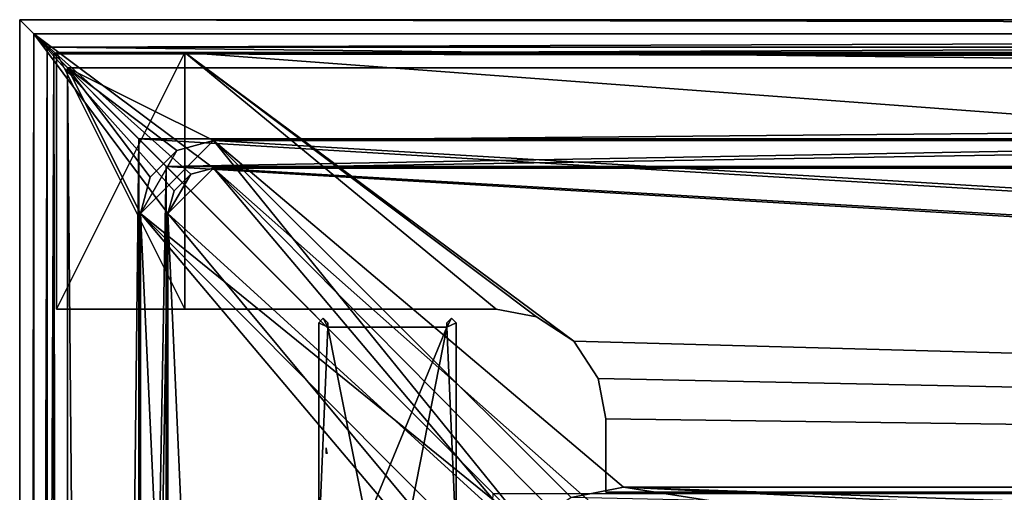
# Model space of a CAD drawing. Header units: metres. Extents: x -904 to 0, y -908 to 0.
# Tile 76 of 161: x -904 to -796, y -52 to 0. Entities that reach past the tile are written whole.
import ezdxf

# ---------------------------------------------------------------- set-up
doc = ezdxf.new("R2010")
doc.units = ezdxf.units.M

msp = doc.modelspace()

# ---------------------------------------------------------------- linework, layer by layer
at = {"layer": 'top'}
for points in [[(-885.9776, -3.567204, 2050.059814), (-899.9776, -3.567271, 2050.059814), (-899.977478, -31.56727, 2050.059814)], [(-899.977478, -3.567271, 176.059662), (-899.9776, -3.567271, 2050.059814), (-885.9776, -3.567204, 2050.059814)], [(-899.977478, -31.56727, 2050.059814), (-899.9776, -3.567271, 2050.059814), (-899.977478, -3.567271, 176.059662)], [(-885.977478, -31.567202, 2050.059814), (-885.9776, -3.567204, 2050.059814), (-899.977478, -31.56727, 2050.059814)], [(-899.977478, -3.567271, 176.059662), (-885.977478, -3.567204, 176.059662), (-885.977478, -31.567202, 176.059662)], [(-899.977478, -3.567271, 176.059662), (-885.9776, -3.567204, 2050.059814), (-885.977478, -3.567204, 176.059662)], [(-899.977478, -31.56727, 176.059662), (-899.977478, -31.56727, 2050.059814), (-899.977478, -3.567271, 176.059662)], [(-899.977478, -31.56727, 176.059662), (-899.977478, -3.567271, 176.059662), (-885.977478, -31.567202, 176.059662)], [(-885.9776, -3.567204, 2063.059814), (-239.308899, -51.564125, 2063.059814), (-25.973949, -3.563107, 2063.059814)], [(-885.9776, -3.567204, 2050.059814), (-25.973949, -3.563107, 2050.059814), (-885.977478, -3.567204, 176.059662)], [(-885.9776, -3.567204, 2063.059814), (-25.973949, -3.563107, 2063.059814), (-885.9776, -3.567204, 2050.059814)], [(-25.973949, -3.563107, 2063.059814), (-25.973949, -3.563107, 2050.059814), (-885.9776, -3.567204, 2050.059814)], [(-885.9776, -3.567204, 2063.059814), (-885.9776, -3.567204, 2050.059814), (-885.977478, -31.567202, 2063.059814)], [(-885.9776, -3.567204, 2050.059814), (-885.977478, -31.567202, 2050.059814), (-885.977478, -31.567202, 2063.059814)], [(-847.560364, -32.409554, 2063.059814), (-843.492188, -35.081711, 2063.059814), (-885.9776, -3.567204, 2063.059814)], [(-843.492188, -35.081711, 2063.059814), (-239.308899, -51.564125, 2063.059814), (-885.9776, -3.567204, 2063.059814)], [(-885.977478, -31.567202, 2063.059814), (-851.977478, -31.567036, 2063.059814), (-885.9776, -3.567204, 2063.059814)], [(-851.977478, -31.567036, 2063.059814), (-847.560364, -32.409554, 2063.059814), (-885.9776, -3.567204, 2063.059814)], [(-25.973949, -3.563107, 163.059692), (-239.308899, -51.564125, 163.059692), (-885.977478, -3.567204, 163.059692)], [(-885.977478, -3.567204, 163.059692), (-885.977478, -3.567204, 176.059662), (-25.973949, -3.563107, 163.059692)], [(-885.977478, -3.567204, 176.059662), (-25.973949, -3.563107, 176.059692), (-25.973949, -3.563107, 163.059692)], [(-885.977478, -3.567204, 176.059662), (-25.973949, -3.563107, 2050.059814), (-25.973949, -3.563107, 176.059692)], [(-239.308899, -51.564125, 163.059692), (-843.492188, -35.081711, 163.059692), (-885.977478, -3.567204, 163.059692)], [(-885.977478, -3.567204, 163.059692), (-843.492188, -35.081711, 163.059692), (-847.560364, -32.409554, 163.059692)], [(-847.560364, -32.409554, 163.059692), (-851.977478, -31.567036, 163.059692), (-885.977478, -3.567204, 163.059692)], [(-851.977478, -31.567036, 163.059692), (-885.977478, -31.567202, 163.059692), (-885.977478, -3.567204, 163.059692)], [(-885.977478, -31.567202, 163.059692), (-885.977478, -31.567202, 176.059662), (-885.977478, -3.567204, 163.059692)], [(-885.977478, -31.567202, 176.059662), (-885.977478, -3.567204, 176.059662), (-885.977478, -3.567204, 163.059692)], [(-885.977478, -31.567202, 2050.059814), (-899.977478, -31.56727, 2050.059814), (-885.977478, -31.567202, 176.059662)], [(-899.977478, -31.56727, 2050.059814), (-899.977478, -31.56727, 176.059662), (-885.977478, -31.567202, 176.059662)], [(-885.977478, -31.567202, 2063.059814), (-885.977478, -31.567202, 2050.059814), (-851.977478, -31.567036, 2063.059814)], [(-885.977478, -31.567202, 2050.059814), (-885.977478, -31.567202, 176.059662), (-851.977478, -31.567036, 2063.059814)], [(-851.977478, -31.567036, 2063.059814), (-885.977478, -31.567202, 176.059662), (-851.977478, -31.567036, 163.059692)], [(-885.977478, -31.567202, 176.059662), (-885.977478, -31.567202, 163.059692), (-851.977478, -31.567036, 163.059692)], [(-847.560364, -32.409554, 2063.059814), (-851.977478, -31.567036, 2063.059814), (-847.560364, -32.409554, 163.059692)], [(-851.977478, -31.567036, 2063.059814), (-851.977478, -31.567036, 163.059692), (-847.560364, -32.409554, 163.059692)], [(-843.492188, -35.081711, 2063.059814), (-847.560364, -32.409554, 2063.059814), (-843.492188, -35.081711, 163.059692)], [(-847.560364, -32.409554, 2063.059814), (-847.560364, -32.409554, 163.059692), (-843.492188, -35.081711, 163.059692)], [(-840.820007, -39.149845, 2063.059814), (-843.492188, -35.081711, 2063.059814), (-840.820007, -39.149845, 163.059692)], [(-843.492188, -35.081711, 2063.059814), (-843.492188, -35.081711, 163.059692), (-840.820007, -39.149845, 163.059692)], [(-843.492188, -35.081711, 2063.059814), (-840.820007, -39.149845, 2063.059814), (-239.308899, -51.564125, 2063.059814)], [(-239.308899, -51.564125, 163.059692), (-840.820007, -39.149845, 163.059692), (-843.492188, -35.081711, 163.059692)], [(-839.977417, -43.566975, 2063.059814), (-840.820007, -39.149845, 2063.059814), (-839.977417, -43.566975, 163.059692)], [(-840.820007, -39.149845, 2063.059814), (-840.820007, -39.149845, 163.059692), (-839.977417, -43.566975, 163.059692)], [(-840.820007, -39.149845, 2063.059814), (-839.977417, -43.566975, 2063.059814), (-239.308899, -51.564125, 2063.059814)], [(-839.977417, -43.566975, 163.059692), (-840.820007, -39.149845, 163.059692), (-239.308899, -51.564125, 163.059692)], [(-839.977356, -51.567074, 2063.059814), (-839.977417, -43.566975, 2063.059814), (-839.977356, -51.567074, 163.059692)], [(-839.977417, -43.566975, 2063.059814), (-839.977417, -43.566975, 163.059692), (-839.977356, -51.567074, 163.059692)], [(-239.308899, -51.564125, 2063.059814), (-839.977417, -43.566975, 2063.059814), (-839.977356, -51.567074, 2063.059814)], [(-839.977356, -51.567074, 163.059692), (-839.977417, -43.566975, 163.059692), (-239.308899, -51.564125, 163.059692)], [(-239.308899, -51.564125, 163.059692), (-446.597717, -51.562679, 178.448685), (-839.977356, -51.567074, 163.059692)], [(-446.597717, -51.562679, 178.448685), (-467.232391, -51.565266, 179.128387), (-839.977356, -51.567074, 163.059692)], [(-839.977356, -51.567074, 2063.059814), (-467.355255, -51.565228, 2039.645508), (-239.308899, -51.564125, 2063.059814)]]:
    msp.add_3dface(points, dxfattribs=at)
at = {"layer": 'top0123442'}
for points in [[(-870.419861, -47.341923, 195.398483), (-870.54071, -47.342014, 195.085403), (-870.540527, -47.218529, 195.092606)], [(-870.538635, -46.958714, 195.165649), (-870.460022, -47.171715, 195.363907), (-870.540527, -47.218529, 195.092606)], [(-870.460022, -47.171715, 195.363907), (-870.440552, -47.256432, 195.377533), (-870.540527, -47.218529, 195.092606)], [(-870.540527, -47.218529, 195.092606), (-870.440552, -47.256432, 195.377533), (-870.419861, -47.341923, 195.398483)], [(-870.531921, -46.724152, 195.420822), (-870.483887, -47.053326, 195.360184), (-870.538635, -46.958714, 195.165649)], [(-870.483887, -47.053326, 195.360184), (-870.460022, -47.171715, 195.363907), (-870.538635, -46.958714, 195.165649)]]:
    msp.add_3dface(points, dxfattribs=at)
at = {"layer": 'top012345'}
for points in [[(-870.352783, -33.56308, 163.059662), (-871.352783, -33.06308, 163.059662), (-870.852783, -32.565052, 163.059662)], [(-871.352783, -33.06308, 2063.05957), (-870.852783, -32.565052, 2063.05957), (-871.352783, -33.06308, 163.059662)], [(-870.852783, -32.565052, 2063.05957), (-870.852783, -32.565052, 163.059662), (-871.352783, -33.06308, 163.059662)], [(-870.852783, -32.565052, 2063.05957), (-871.352783, -33.06308, 2063.05957), (-870.352783, -33.56308, 2063.05957)], [(-871.352783, -56.809036, 163.059662), (-871.352783, -33.06308, 163.059662), (-870.352783, -33.56308, 163.059662)], [(-871.352783, -56.809036, 2063.05957), (-871.352783, -33.06308, 2063.05957), (-871.352783, -56.809036, 163.059662)], [(-871.352783, -33.06308, 2063.05957), (-871.352783, -33.06308, 163.059662), (-871.352783, -56.809036, 163.059662)], [(-871.352783, -33.06308, 2063.05957), (-871.352783, -56.809036, 2063.05957), (-870.352783, -33.56308, 2063.05957)], [(-870.852783, -32.565052, 163.059662), (-870.352783, -33.06308, 163.059662), (-870.352783, -33.56308, 163.059662)], [(-870.852783, -32.565052, 2063.05957), (-870.352783, -33.06308, 2063.05957), (-870.852783, -32.565052, 163.059662)], [(-870.352783, -33.06308, 2063.05957), (-870.352783, -33.06308, 163.059662), (-870.852783, -32.565052, 163.059662)], [(-870.352783, -33.06308, 2063.05957), (-870.852783, -32.565052, 2063.05957), (-870.352783, -33.56308, 2063.05957)], [(-870.352783, -33.06308, 163.059662), (-870.352783, -33.06308, 2063.05957), (-870.352783, -33.56308, 163.059662)], [(-870.352783, -33.06308, 2063.05957), (-870.352783, -33.56308, 2063.05957), (-870.352783, -33.56308, 163.059662)], [(-856.852783, -32.565052, 163.059616), (-856.352783, -33.06308, 163.059662), (-857.352783, -33.56308, 163.059662)], [(-857.352783, -33.56308, 163.059662), (-857.352783, -33.06308, 163.059662), (-856.852783, -32.565052, 163.059616)], [(-857.352783, -33.06308, 2063.05957), (-856.852783, -32.565052, 2063.05957), (-857.352783, -33.06308, 163.059662)], [(-856.852783, -32.565052, 2063.05957), (-856.852783, -32.565052, 163.059616), (-857.352783, -33.06308, 163.059662)], [(-856.352783, -33.06308, 2063.05957), (-856.852783, -32.565052, 2063.05957), (-857.352783, -33.56308, 2063.05957)], [(-857.352783, -33.56308, 2063.05957), (-856.852783, -32.565052, 2063.05957), (-857.352783, -33.06308, 2063.05957)], [(-856.352783, -33.06308, 163.059662), (-856.352783, -56.809036, 163.059662), (-857.352783, -33.56308, 163.059662)], [(-857.352783, -33.56308, 2063.05957), (-857.352783, -33.06308, 2063.05957), (-857.352783, -33.56308, 163.059662)], [(-857.352783, -33.06308, 2063.05957), (-857.352783, -33.06308, 163.059662), (-857.352783, -33.56308, 163.059662)], [(-856.352783, -56.809036, 2063.05957), (-856.352783, -33.06308, 2063.05957), (-857.352783, -33.56308, 2063.05957)], [(-856.852783, -32.565052, 2063.05957), (-856.352783, -33.06308, 2063.05957), (-856.852783, -32.565052, 163.059616)], [(-856.352783, -33.06308, 2063.05957), (-856.352783, -33.06308, 163.059662), (-856.852783, -32.565052, 163.059616)], [(-856.352783, -33.06308, 163.059662), (-856.352783, -33.06308, 2063.05957), (-856.352783, -56.809036, 163.059662)], [(-856.352783, -33.06308, 2063.05957), (-856.352783, -56.809036, 2063.05957), (-856.352783, -56.809036, 163.059662)], [(-866.145935, -54.819565, 163.059662), (-871.352783, -56.809036, 163.059662), (-870.352783, -33.56308, 163.059662)], [(-871.352783, -56.809036, 2063.05957), (-866.145935, -54.819565, 2063.05957), (-870.352783, -33.56308, 2063.05957)], [(-866.145935, -54.819565, 163.059662), (-870.352783, -33.56308, 163.059662), (-857.352783, -33.56308, 163.059662)], [(-870.352783, -33.56308, 163.059662), (-870.352783, -33.56308, 2063.05957), (-857.352783, -33.56308, 163.059662)], [(-870.352783, -33.56308, 2063.05957), (-857.352783, -33.56308, 2063.05957), (-857.352783, -33.56308, 163.059662)], [(-870.352783, -33.56308, 2063.05957), (-866.145935, -54.819565, 2063.05957), (-857.352783, -33.56308, 2063.05957)], [(-861.559631, -54.819565, 163.059662), (-866.145935, -54.819565, 163.059662), (-857.352783, -33.56308, 163.059662)], [(-866.145935, -54.819565, 2063.05957), (-861.559631, -54.819565, 2063.05957), (-857.352783, -33.56308, 2063.05957)], [(-857.352783, -33.56308, 163.059662), (-856.352783, -56.809036, 163.059662), (-861.559631, -54.819565, 163.059662)], [(-857.352783, -33.56308, 2063.05957), (-861.559631, -54.819565, 2063.05957), (-856.352783, -56.809036, 2063.05957)]]:
    msp.add_3dface(points, dxfattribs=at)
at = {"layer": 'top0123458'}
for points in [[(-904.0047, 0), (-904.0047, -904.007874), (-902.477478, -1.527202, 175)], [(0, 0), (-900.269531, -3.735142), (-904.0047, 0)], [(-900.269531, -3.735142), (-904.0047, -904.007874), (-904.0047, 0)], [(0, 0), (-904.0047, 0), (-1.527202, -1.527202, 175)], [(-904.0047, 0), (-902.477478, -1.527202, 175), (-1.527202, -1.527202, 175)], [(-3.735142, -3.735142), (-900.269531, -3.735142), (0, 0)], [(-904.0047, -904.007874), (-902.477478, -902.480652, 175), (-902.477478, -1.527202, 175)], [(-887.143799, -18.676462, 175), (-885.328247, -16.860903, 175), (-902.477478, -1.527202, 175)], [(-885.328247, -16.860903, 175), (-882.848145, -16.196362, 175), (-902.477478, -1.527202, 175)], [(-902.477478, -1.527202, 175), (-882.848145, -16.196362, 175), (-1.527202, -1.527202, 175)], [(-887.143799, -18.676462, 175), (-902.477478, -1.527202, 175), (-887.808289, -21.156561, 175)], [(-902.477478, -1.527202, 175), (-902.477478, -902.480652, 175), (-887.808289, -21.156561, 175)], [(-882.848145, -16.196362, 175), (-21.156561, -16.196362, 175), (-1.527202, -1.527202, 175)], [(-900.269531, -3.735142), (-900.269531, -900.272766), (-904.0047, -904.007874)], [(-898.768494, -5.236164, 172), (-900.269531, -3.735142), (-5.236164, -5.236164, 172)], [(-900.269531, -3.735142), (-3.735142, -3.735142), (-5.236164, -5.236164, 172)], [(-900.269531, -900.272766), (-900.269531, -3.735142), (-898.768494, -898.771729, 172)], [(-900.269531, -3.735142), (-898.768494, -5.236164, 172), (-898.768494, -898.771729, 172)], [(-889.741882, -17.176462, 172), (-890.808289, -21.156561, 172), (-898.768494, -5.236164, 172)], [(-890.808289, -21.156561, 172), (-890.808289, -882.851196, 172), (-898.768494, -5.236164, 172)], [(-898.768494, -5.236164, 172), (-890.808289, -882.851196, 172), (-898.768494, -898.771729, 172)], [(-5.236164, -5.236164, 172), (-882.848145, -13.196362, 172), (-898.768494, -5.236164, 172)], [(-882.848145, -13.196362, 172), (-886.828247, -14.262827, 172), (-898.768494, -5.236164, 172)], [(-898.768494, -5.236164, 172), (-886.828247, -14.262827, 172), (-889.741882, -17.176462, 172)], [(-21.156561, -13.196362, 172), (-882.848145, -13.196362, 172), (-5.236164, -5.236164, 172)], [(-886.828247, -14.262827, 160.059708), (-882.848145, -13.196362, 160.059708), (-890.808289, -21.156561, 160.059708)], [(-890.808289, -21.156561, 160.059708), (-882.848145, -13.196362, 160.059708), (-848.625793, -55.379208, 160.059708)], [(-882.848145, -13.196362, 160.059708), (-886.828247, -14.262827, 160.059708), (-882.848145, -13.196362, 172)], [(-886.828247, -14.262827, 160.059708), (-886.828247, -14.262827, 172), (-882.848145, -13.196362, 172)], [(-882.848145, -13.196362, 160.059708), (-843.783691, -52.143795, 160.059708), (-848.625793, -55.379208, 160.059708)], [(-21.156561, -13.196362, 160.059708), (-245.037064, -51.013153, 160.059708), (-882.848145, -13.196362, 160.059708)], [(-245.037064, -51.013153, 160.059708), (-838.07196, -51.007679, 160.059708), (-882.848145, -13.196362, 160.059708)], [(-882.848145, -13.196362, 160.059708), (-838.07196, -51.007679, 160.059708), (-843.783691, -52.143795, 160.059708)], [(-21.156561, -13.196362, 160.059708), (-882.848145, -13.196362, 160.059708), (-21.156561, -13.196362, 172)], [(-882.848145, -13.196362, 160.059708), (-882.848145, -13.196362, 172), (-21.156561, -13.196362, 172)], [(-889.741882, -17.176462, 160.059708), (-886.828247, -14.262827, 160.059708), (-890.808289, -21.156561, 160.059708)], [(-886.828247, -14.262827, 160.059708), (-889.741882, -17.176462, 160.059708), (-886.828247, -14.262827, 172)], [(-889.741882, -17.176462, 160.059708), (-889.741882, -17.176462, 172), (-886.828247, -14.262827, 172)], [(-890.808289, -21.156561, 160.059708), (-890.808289, -21.156561, 172), (-889.741882, -17.176462, 160.059708)], [(-890.808289, -21.156561, 172), (-889.741882, -17.176462, 172), (-889.741882, -17.176462, 160.059708)], [(-885.328247, -16.860903, 163.059708), (-887.808289, -21.156561, 163.059708), (-882.848145, -16.196362, 163.059708)], [(-887.808289, -21.156561, 163.059708), (-848.193542, -57.239868, 163.059708), (-882.848145, -16.196362, 163.059708)], [(-885.328247, -16.860903, 163.059708), (-887.143799, -18.676462, 163.059708), (-887.808289, -21.156561, 163.059708)], [(-885.328247, -16.860903, 163.059708), (-885.328247, -16.860903, 175), (-887.143799, -18.676462, 175)], [(-887.143799, -18.676462, 175), (-887.143799, -18.676462, 163.059708), (-885.328247, -16.860903, 163.059708)], [(-882.848145, -16.196362, 163.059708), (-882.848145, -16.196362, 175), (-885.328247, -16.860903, 163.059708)], [(-882.848145, -16.196362, 175), (-885.328247, -16.860903, 175), (-885.328247, -16.860903, 163.059708)], [(-882.848145, -16.196362, 163.059708), (-21.156561, -16.196362, 163.059708), (-882.848145, -16.196362, 175)], [(-21.156561, -16.196362, 163.059708), (-21.156561, -16.196362, 175), (-882.848145, -16.196362, 175)], [(-844.798462, -54.613621, 163.059708), (-840.648193, -53.564903, 163.059708), (-882.848145, -16.196362, 163.059708)], [(-840.648193, -53.564903, 163.059708), (-243.739731, -53.519718, 163.059708), (-882.848145, -16.196362, 163.059708)], [(-882.848145, -16.196362, 163.059708), (-243.739731, -53.519718, 163.059708), (-21.156561, -16.196362, 163.059708)], [(-882.848145, -16.196362, 163.059708), (-848.193542, -57.239868, 163.059708), (-844.798462, -54.613621, 163.059708)], [(-887.808289, -21.156561, 175), (-887.808289, -21.156561, 163.059708), (-887.143799, -18.676462, 175)], [(-887.808289, -21.156561, 163.059708), (-887.143799, -18.676462, 163.059708), (-887.143799, -18.676462, 175)], [(-887.808289, -21.156561, 175), (-902.477478, -902.480652, 175), (-887.808289, -882.851196, 175)], [(-851.861267, -60.221352, 160.059708), (-852.997375, -65.933052, 160.059708), (-890.808289, -21.156561, 160.059708)], [(-852.997375, -65.933052, 160.059708), (-852.997375, -838.075195, 160.059708), (-890.808289, -21.156561, 160.059708)], [(-890.808289, -21.156561, 160.059708), (-852.997375, -838.075195, 160.059708), (-890.808289, -882.851196, 160.059708)], [(-848.625793, -55.379208, 160.059708), (-851.861267, -60.221352, 160.059708), (-890.808289, -21.156561, 160.059708)], [(-890.808289, -21.156561, 172), (-890.808289, -21.156561, 160.059708), (-890.808289, -882.851196, 172)], [(-890.808289, -21.156561, 160.059708), (-890.808289, -882.851196, 160.059708), (-890.808289, -882.851196, 172)], [(-887.808289, -882.851196, 175), (-887.808289, -882.851196, 163.059708), (-887.808289, -21.156561, 175)], [(-887.808289, -882.851196, 163.059708), (-887.808289, -21.156561, 163.059708), (-887.808289, -21.156561, 175)], [(-887.808289, -882.851196, 163.059708), (-851.22168, -839.286743, 163.059708), (-887.808289, -21.156561, 163.059708)], [(-851.22168, -839.286743, 163.059708), (-851.196777, -65.135635, 163.059708), (-887.808289, -21.156561, 163.059708)], [(-887.808289, -21.156561, 163.059708), (-851.196777, -65.135635, 163.059708), (-848.193542, -57.239868, 163.059708)], [(-843.783691, -52.143795, 160.059708), (-838.07196, -51.007679, 160.059708), (-828.743713, -52.453255, 151.04332)], [(-828.743713, -52.453255, 151.04332), (-838.07196, -51.007679, 160.059708), (-792.569336, -53.213612, 151.023407)], [(-838.07196, -51.007679, 160.059708), (-756.383728, -53.87439, 151.006119), (-792.569336, -53.213612, 151.023407)], [(-838.07196, -51.007679, 160.059708), (-245.037064, -51.013153, 160.059708), (-756.383728, -53.87439, 151.006119)]]:
    msp.add_3dface(points, dxfattribs=at)
at = {"layer": 'top0123459'}
for points in [[(-904.002319, -0.003942, 2051), (-888.002319, -16.003942, 2051), (-904.002319, -904.003967, 2051)], [(-904.002319, -0.003942, 2051), (-0.00234, -0.003942, 2051), (-888.002319, -16.003942, 2051)], [(-0.00234, -0.003942, 2111.02002), (-904.002319, -0.003942, 2111.02002), (-901.002319, -3.003942, 2111.02002)], [(-901.002319, -3.003942, 2111.02002), (-904.002319, -0.003942, 2111.02002), (-904.002319, -904.003967, 2111.02002)], [(-904.002319, -904.003967, 2051), (-904.002319, -904.003967, 2111.02002), (-904.002319, -0.003942, 2051)], [(-904.002319, -904.003967, 2111.02002), (-904.002319, -0.003942, 2111.02002), (-904.002319, -0.003942, 2051)], [(-0.00234, -0.003942, 2051), (-904.002319, -0.003942, 2051), (-0.00234, -0.003942, 2111.02002)], [(-904.002319, -0.003942, 2051), (-904.002319, -0.003942, 2111.02002), (-0.00234, -0.003942, 2111.02002)], [(-3.00234, -3.003942, 2111.02002), (-0.00234, -0.003942, 2111.02002), (-901.002319, -3.003942, 2111.02002)], [(-0.00234, -0.003942, 2051), (-16.00234, -16.003942, 2051), (-888.002319, -16.003942, 2051)], [(-901.002319, -901.003967, 2111.02002), (-901.002319, -3.003942, 2111.02002), (-904.002319, -904.003967, 2111.02002)], [(-901.002319, -901.003967, 2053.855957), (-891.002319, -13.003942, 2053.855957), (-901.002319, -3.003942, 2053.855957)], [(-891.002319, -13.003942, 2053.855957), (-13.00234, -13.003942, 2053.855957), (-901.002319, -3.003942, 2053.855957)], [(-901.002319, -3.003942, 2053.855957), (-13.00234, -13.003942, 2053.855957), (-3.00234, -3.003942, 2053.855957)], [(-901.002319, -3.003942, 2053.855957), (-901.002319, -3.003942, 2111.02002), (-901.002319, -901.003967, 2053.855957)], [(-901.002319, -3.003942, 2111.02002), (-901.002319, -901.003967, 2111.02002), (-901.002319, -901.003967, 2053.855957)], [(-901.002319, -3.003942, 2053.855957), (-3.00234, -3.003942, 2053.855957), (-901.002319, -3.003942, 2111.02002)], [(-3.00234, -3.003942, 2053.855957), (-3.00234, -3.003942, 2111.02002), (-901.002319, -3.003942, 2111.02002)], [(-891.002319, -891.003967, 2053.855957), (-891.002319, -13.003942, 2053.855957), (-901.002319, -901.003967, 2053.855957)], [(-891.002319, -891.003967, 2065.280029), (-852.304321, -51.701962, 2065.280029), (-891.002319, -13.003942, 2065.280029)], [(-852.304321, -51.701962, 2065.280029), (-244.002335, -51.701962, 2065.280029), (-891.002319, -13.003942, 2065.280029)], [(-891.002319, -13.003942, 2065.280029), (-244.002335, -51.701962, 2065.280029), (-13.00234, -13.003942, 2065.280029)], [(-891.002319, -891.003967, 2053.855957), (-891.002319, -891.003967, 2065.280029), (-891.002319, -13.003942, 2053.855957)], [(-891.002319, -891.003967, 2065.280029), (-891.002319, -13.003942, 2065.280029), (-891.002319, -13.003942, 2053.855957)], [(-891.002319, -13.003942, 2065.280029), (-13.00234, -13.003942, 2065.280029), (-891.002319, -13.003942, 2053.855957)], [(-13.00234, -13.003942, 2065.280029), (-13.00234, -13.003942, 2053.855957), (-891.002319, -13.003942, 2053.855957)], [(-888.002319, -16.003942, 2051), (-888.002319, -888.003967, 2051), (-904.002319, -904.003967, 2051)], [(-888.002319, -16.003942, 2051), (-888.002319, -16.003942, 2063.023926), (-888.002319, -888.003967, 2051)], [(-888.002319, -16.003942, 2063.023926), (-888.002319, -888.003967, 2063.023926), (-888.002319, -888.003967, 2051)], [(-16.00234, -16.003942, 2063.023926), (-888.002319, -16.003942, 2063.023926), (-16.00234, -16.003942, 2051)], [(-888.002319, -16.003942, 2063.023926), (-888.002319, -16.003942, 2051), (-16.00234, -16.003942, 2051)], [(-888.002319, -888.003967, 2063.023926), (-888.002319, -16.003942, 2063.023926), (-849.833435, -54.172817, 2063.023926)], [(-888.002319, -16.003942, 2063.023926), (-244.002335, -54.172817, 2063.023926), (-849.833435, -54.172817, 2063.023926)], [(-888.002319, -16.003942, 2063.023926), (-16.00234, -16.003942, 2063.023926), (-244.002335, -54.172817, 2063.023926)]]:
    msp.add_3dface(points, dxfattribs=at)

doc.saveas('drawing.dxf')
